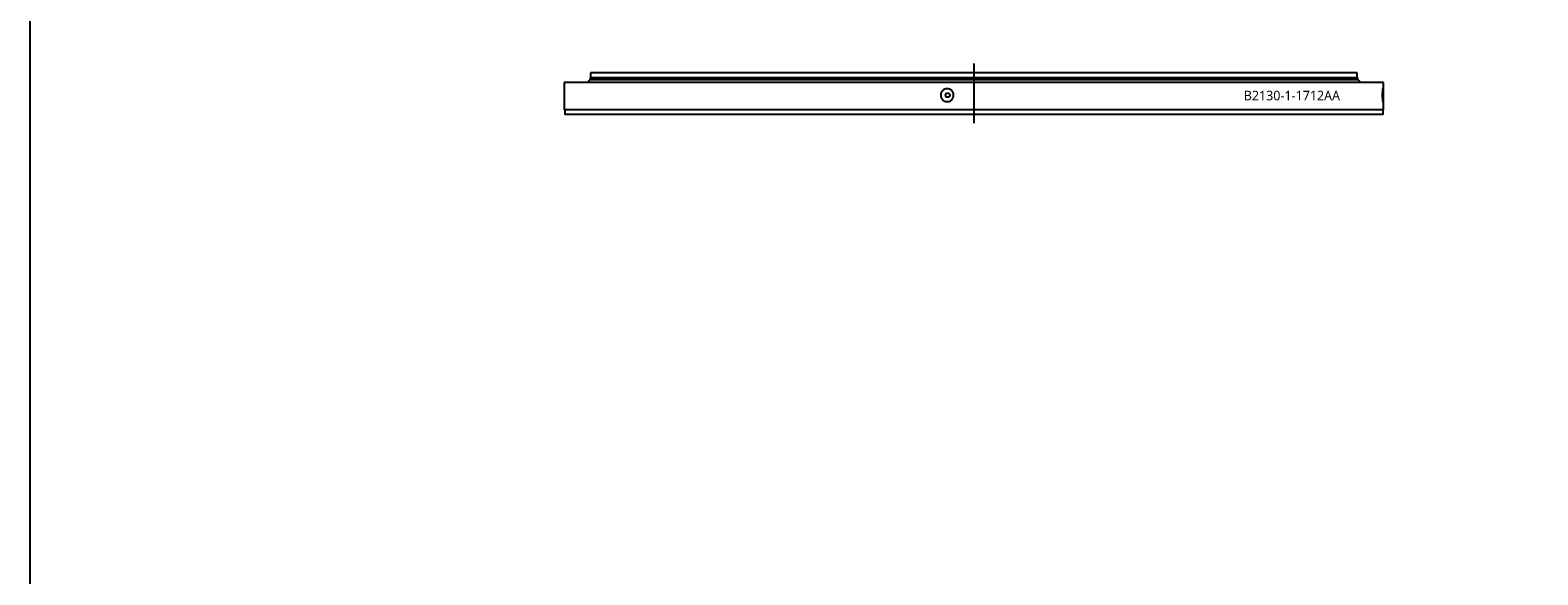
# Model space of a CAD drawing. Header units: millimetres. Extents: x 1218 to 10068, y 7157 to 13793.
# Tile 3 of 11: x 1218 to 4368, y 9337 to 10475. Entities that reach past the tile are written whole.
import ezdxf

# ---------------------------------------------------------------- set-up
doc = ezdxf.new("R2010")
doc.units = ezdxf.units.MM
doc.header["$LTSCALE"] = 50

msp = doc.modelspace()

# ---------------------------------------------------------------- linework, layer by layer
msp.add_line((3189.6, 10404.8), (3189.6, 10280.3))
at = {"color": 7, "linetype": 'Continuous', "lineweight": 25}
for p, q in [((2333.6, 10365.4), (2333.6, 10308.4)), ((4045.6, 10365.4), (2333.6, 10365.4)), ((2387.1, 10370.9), (2381.1, 10365.5)), ((3998.1, 10365.5), (2381.1, 10365.5)), ((3992.1, 10370.9), (2387.1, 10370.9)), ((2387.6, 10375.4), (2387.6, 10371.4)), ((3991.6, 10375.4), (2387.6, 10375.4)), ((3991.6, 10371.4), (2387.6, 10371.4)), ((2387.6, 10365.5), (2387.6, 10365.4)), ((2388.6, 10385.4), (2388.6, 10375.4)), ((3990.6, 10385.4), (2388.6, 10385.4)), ((2394.6, 10371.4), (2394.6, 10370.9)), ((3984.6, 10370.9), (3984.6, 10371.4)), ((3990.6, 10375.4), (3990.6, 10385.4)), ((3991.6, 10371.4), (3991.6, 10375.4)), ((3991.6, 10365.4), (3991.6, 10365.5)), ((3998.1, 10365.5), (3992.1, 10370.9)), ((4045.6, 10308.4), (4045.6, 10365.4)), ((4045.6, 10308.4), (2333.6, 10308.4)), ((2334.6, 10308.4), (2334.6, 10298.4)), ((4044.6, 10298.4), (4044.6, 10308.4)), ((4044.6, 10298.4), (2334.6, 10298.4))]:
    msp.add_line(p, q, dxfattribs=at)
msp.add_lwpolyline([(1217.5, 13792.7), (10068.2, 13792.7), (10068.2, 7156.9), (1217.5, 7156.9)], close=True)
msp.add_circle((3134.7, 10338.9), 4.5, dxfattribs=at)
for points in [[(3147.1, 10338.9), (3147.1, 10338), (3147, 10337.1), (3146.7, 10335.8), (3146.6, 10335.4), (3146.4, 10334.6), (3146.2, 10334.1), (3145.7, 10332.9), (3145.3, 10332.1), (3144.6, 10331), (3144.3, 10330.7), (3143.7, 10330), (3143.4, 10329.7), (3142.5, 10328.7), (3141.8, 10328.2), (3140.7, 10327.4), (3140.3, 10327.2), (3139.6, 10326.8), (3138.8, 10326.4), (3137.9, 10326.1), (3137.1, 10325.8), (3136.7, 10325.7), (3135.4, 10325.5), (3134.5, 10325.4), (3133.2, 10325.4), (3132.7, 10325.4), (3131.8, 10325.5), (3131.4, 10325.6), (3130.1, 10325.8), (3129.3, 10326.1), (3128, 10326.6), (3127.6, 10326.8), (3126.9, 10327.2), (3126.5, 10327.4), (3125.4, 10328.2), (3124.7, 10328.7), (3123.4, 10330), (3122.9, 10330.7), (3122.2, 10331.7), (3121.9, 10332.1), (3121.5, 10332.9), (3121.3, 10333.3), (3120.8, 10334.5), (3120.6, 10335.4), (3120.3, 10336.7), (3120.2, 10337.1), (3120.1, 10338), (3120.1, 10338.4), (3120.1, 10339.8), (3120.2, 10340.6), (3120.5, 10341.9), (3120.6, 10342.4), (3120.8, 10343.2), (3121.1, 10344.1), (3121.5, 10344.9), (3121.9, 10345.6), (3122.1, 10346), (3122.9, 10347.1), (3123.4, 10347.8), (3124.4, 10348.7), (3124.7, 10349), (3125.4, 10349.6), (3125.7, 10349.9), (3126.8, 10350.6), (3127.6, 10351), (3128.8, 10351.5), (3129.2, 10351.7), (3130.1, 10351.9), (3130.5, 10352), (3131.8, 10352.3), (3132.7, 10352.4), (3134, 10352.4), (3134.5, 10352.4), (3135.3, 10352.3), (3135.8, 10352.2), (3136.6, 10352), (3137.1, 10351.9), (3137.9, 10351.7), (3138.3, 10351.5), (3139.6, 10351), (3140.3, 10350.6), (3141.8, 10349.6), (3142.5, 10349.1), (3143.7, 10347.8), (3144.3, 10347.1), (3145, 10346), (3145.3, 10345.7), (3145.7, 10344.9), (3146.1, 10344.1), (3146.4, 10343.2), (3146.6, 10342.4), (3146.7, 10342), (3147, 10340.7), (3147.1, 10339.8), (3147.1, 10338.9)], [(4044.5, 10338.9), (4044.5, 10338), (4044.5, 10337.1), (4044.5, 10335.8), (4044.5, 10335.4), (4044.5, 10334.6), (4044.5, 10334.1), (4044.5, 10332.9), (4044.4, 10332.1), (4044.4, 10331), (4044.4, 10330.7), (4044.3, 10330), (4044.3, 10329.7), (4044.3, 10328.7), (4044.2, 10328.2), (4044.2, 10327.4), (4044.2, 10327.2), (4044.1, 10326.8), (4044.1, 10326.4), (4044, 10326.1), (4044, 10325.8), (4043.9, 10325.7), (4043.9, 10325.5), (4043.8, 10325.4), (4043.7, 10325.4), (4043.7, 10325.4), (4043.6, 10325.5), (4043.6, 10325.6), (4043.5, 10325.8), (4043.4, 10326.1), (4043.4, 10326.6), (4043.3, 10326.8), (4043.3, 10327.2), (4043.2, 10327.4), (4043.2, 10328.2), (4043.1, 10328.7), (4043, 10330), (4043, 10330.7), (4042.9, 10331.7), (4042.9, 10332.1), (4042.9, 10332.9), (4042.9, 10333.3), (4042.8, 10334.5), (4042.8, 10335.4), (4042.8, 10336.7), (4042.8, 10337.1), (4042.8, 10338), (4042.8, 10338.4), (4042.8, 10339.8), (4042.8, 10340.6), (4042.8, 10341.9), (4042.8, 10342.4), (4042.8, 10343.2), (4042.8, 10344.1), (4042.9, 10344.9), (4042.9, 10345.6), (4042.9, 10346), (4043, 10347.1), (4043, 10347.8), (4043.1, 10348.7), (4043.1, 10349), (4043.2, 10349.6), (4043.2, 10349.9), (4043.3, 10350.6), (4043.3, 10351), (4043.4, 10351.5), (4043.4, 10351.7), (4043.5, 10351.9), (4043.5, 10352), (4043.6, 10352.3), (4043.7, 10352.4), (4043.8, 10352.4), (4043.8, 10352.4), (4043.9, 10352.3), (4043.9, 10352.2), (4043.9, 10352), (4044, 10351.9), (4044, 10351.7), (4044, 10351.5), (4044.1, 10351), (4044.2, 10350.6), (4044.2, 10349.6), (4044.3, 10349.1), (4044.3, 10347.8), (4044.4, 10347.1), (4044.4, 10346), (4044.4, 10345.7), (4044.4, 10344.9), (4044.5, 10344.1), (4044.5, 10343.2), (4044.5, 10342.4), (4044.5, 10342), (4044.5, 10340.7), (4044.5, 10339.8), (4044.5, 10338.9)]]:
    msp.add_open_spline(points, degree=3, knots=[0, 0, 0, 0, 0.03125, 0.03125, 0.046875, 0.046875, 0.0625, 0.0625, 0.09375, 0.09375, 0.109375, 0.109375, 0.125, 0.125, 0.15625, 0.15625, 0.171875, 0.171875, 0.1875, 0.203125, 0.203125, 0.21875, 0.21875, 0.25, 0.25, 0.265625, 0.265625, 0.28125, 0.28125, 0.3125, 0.3125, 0.328125, 0.328125, 0.34375, 0.34375, 0.375, 0.375, 0.40625, 0.40625, 0.421875, 0.421875, 0.4375, 0.4375, 0.46875, 0.46875, 0.484375, 0.484375, 0.5, 0.5, 0.53125, 0.53125, 0.546875, 0.546875, 0.5625, 0.578125, 0.578125, 0.59375, 0.59375, 0.625, 0.625, 0.640625, 0.640625, 0.65625, 0.65625, 0.6875, 0.6875, 0.703125, 0.703125, 0.71875, 0.71875, 0.75, 0.75, 0.765625, 0.765625, 0.78125, 0.78125, 0.796875, 0.796875, 0.8125, 0.8125, 0.84375, 0.84375, 0.875, 0.875, 0.90625, 0.90625, 0.921875, 0.921875, 0.9375, 0.953125, 0.953125, 0.96875, 0.96875, 1, 1, 1, 1], dxfattribs=at)

# ---------------------------------------------------------------- texts
at = {"insert": (3753.4, 10348.1), "char_height": 20, "width": 374.022, "attachment_point": 1}
msp.add_mtext('{\\fYu Gothic Medium|b0|i0|c0|p0;\\C253;B2130-1-1712AA}', dxfattribs=at)

doc.saveas('drawing.dxf')
